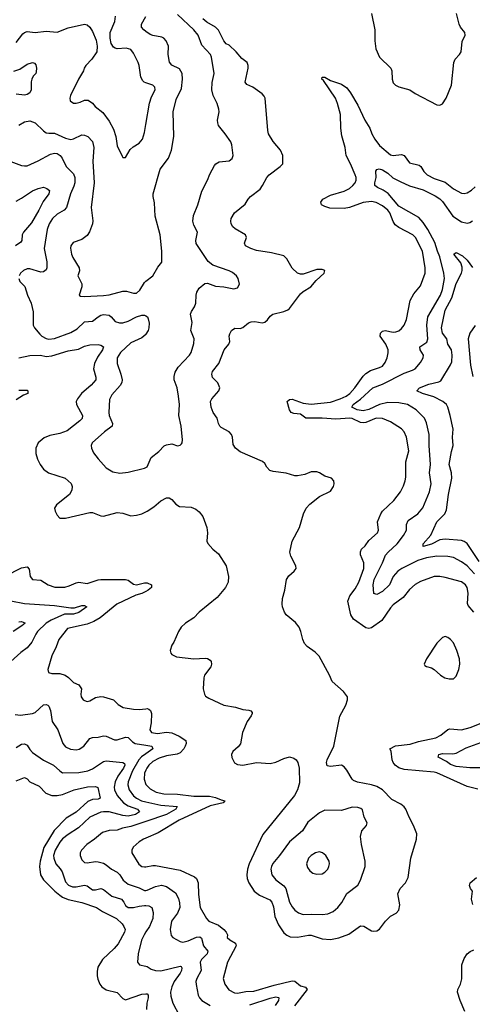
# Model space of a CAD drawing. Header units: inches. Extents: x 1173000 to 1307049, y 522583 to 678455.
# Tile 214 of 256: x 1219076 to 1222389, y 591142 to 598344. Entities that reach past the tile are written whole.
import ezdxf

# ---------------------------------------------------------------- set-up
doc = ezdxf.new("R2010")
doc.units = ezdxf.units.IN
doc.header["$MEASUREMENT"] = 0
doc.layers.add('B2519', color=7, linetype='Continuous')
doc.layers.add('B2529', color=7, linetype='Continuous')

msp = doc.modelspace()

# ---------------------------------------------------------------- linework, layer by layer
at = {"layer": 'B2519', "color": 5}
for points, elevation in [([(1220000, 597882.7), (1219987.1, 597887.1), (1219976.1, 597896.1), (1219962.8, 597922.8), (1219949.8, 598009.8), (1219942.4, 598030), (1219910, 598099.3), (1219890, 598126), (1219855.6, 598135.6), (1219790, 598131.1), (1219774.9, 598134.9), (1219762.6, 598142.6), (1219746.6, 598170), (1219738.3, 598210), (1219736.9, 598250), (1219773.1, 598330), (1219777.6, 598370)], 980), ([(1220000, 598258.7), (1219985.1, 598270), (1219967.4, 598290), (1219967.7, 598310), (1220000, 598367)], 960), ([(1219050, 598176), (1219098.9, 598241.1), (1219110, 598250.3), (1219130, 598256.5), (1219190, 598249.2), (1219270, 598259.1), (1219350, 598252), (1219430, 598284.9), (1219550, 598310.3), (1219570, 598306), (1219590, 598290.4), (1219610, 598257.1), (1219634.7, 598194.7), (1219642.2, 598150), (1219639.6, 598110), (1219603.8, 598056.2), (1219559.5, 598010), (1219547.4, 597990), (1219543.7, 597970), (1219505.2, 597910), (1219448.9, 597790), (1219441.7, 597770), (1219445.3, 597750), (1219470, 597733.7), (1219490, 597733.4), (1219519.4, 597740.6), (1219550, 597755.5), (1219576.1, 597756.1), (1219610, 597734), (1219628.2, 597710), (1219684.8, 597664.8), (1219730, 597601.6), (1219762.1, 597542.1), (1219779.8, 597490), (1219790, 597420.5), (1219824.8, 597344.8), (1219830, 597334.8), (1219850, 597334.8), (1219885.4, 597394.6), (1219906.3, 597413.7), (1219950, 597440.4), (1219974.3, 597470), (1219990, 597518), (1220000, 597577.7)], 980), ([(1219032.8, 597967.2), (1219077.1, 597982.9), (1219130, 598018), (1219170, 598031.3), (1219184.8, 598024.8), (1219193.3, 598013.3), (1219198.9, 597990), (1219197.4, 597962.6), (1219194.4, 597950), (1219174, 597930), (1219164, 597910), (1219159.1, 597890), (1219159.6, 597830), (1219150.4, 597810), (1219130, 597796.8), (1219110, 597791.7), (1219050, 597799.5)], 960), ([(1219068.7, 597571.3), (1219110, 597596.2), (1219150, 597604.4), (1219190, 597588.9), (1219250, 597530.3), (1219270, 597517.4), (1219290, 597512.9), (1219330, 597514.7), (1219410, 597478.5), (1219450, 597468.4), (1219470, 597472.4), (1219530, 597501.3), (1219550, 597500.2), (1219574, 597490), (1219610, 597452.4), (1219619.3, 597410), (1219610.2, 597310), (1219621.2, 597150), (1219599.7, 596970), (1219612, 596872.1), (1219609.1, 596850), (1219587.8, 596792.2), (1219570, 596765.4), (1219530, 596735.1), (1219466.6, 596713.4), (1219450.6, 596690), (1219448.2, 596671.8), (1219454, 596630), (1219464.4, 596604.4), (1219512.4, 596530), (1219512.7, 596507.3), (1219501, 596470), (1219530, 596412), (1219530.4, 596390), (1219510.7, 596330), (1219521.7, 596321.7), (1219550, 596318.3), (1219690, 596326.2), (1219730, 596331.8), (1219830, 596359), (1219858, 596358), (1219910, 596343.6), (1219930, 596344.6), (1219954.6, 596365.4), (1219990, 596422.4), (1220000, 596430.4)], 960), ([(1219010, 597306.5), (1219090, 597278.5), (1219110, 597274), (1219130, 597276.1), (1219210, 597311.4), (1219300.7, 597359.3), (1219330, 597368.5), (1219350, 597365.6), (1219372.7, 597350), (1219387.6, 597330), (1219416.9, 597270), (1219470, 597215.6), (1219478.9, 597190), (1219479.2, 597150), (1219473.3, 597126.7), (1219447.4, 597070), (1219419.1, 596970), (1219402, 596950), (1219350, 596920.7), (1219316, 596890), (1219291.6, 596850), (1219277.3, 596810), (1219255.7, 596670), (1219273.6, 596573.6), (1219274.7, 596530), (1219270, 596515.1), (1219250, 596499.5), (1219230, 596498), (1219150, 596520.4), (1219130, 596521), (1219104.4, 596510), (1219082.6, 596490), (1219072, 596470)], 940), ([(1219050, 597017.6), (1219090, 597038), (1219168.7, 597091.3), (1219210, 597108.3), (1219250, 597118.5), (1219275.5, 597110), (1219293.7, 597093.7), (1219289.2, 597070), (1219246.6, 597013.3), (1219216.1, 596950), (1219162.4, 596857.6), (1219102.9, 596790), (1219095, 596770), (1219091.6, 596730), (1219084.3, 596715.7), (1219045.5, 596690)], 920), ([(1219069.1, 596450), (1219077.6, 596430), (1219113.1, 596393.1), (1219132, 596330), (1219158.8, 596270), (1219174.1, 596205.9), (1219174.9, 596110), (1219185.3, 596090), (1219223.8, 596043.8), (1219238.3, 596030), (1219270, 596012.1), (1219290, 596007.8), (1219330, 596011.7), (1219450, 596056.3), (1219497.4, 596082.6), (1219550, 596133.6), (1219610, 596138), (1219650, 596171.3), (1219670, 596182.2), (1219690, 596186.4), (1219730, 596181.8), (1219746, 596170), (1219775.8, 596135.8), (1219805.6, 596125.6), (1219830, 596127.1), (1219870, 596138.3), (1219930, 596170.9), (1219970, 596183.1), (1219990, 596183.1), (1219998.5, 596178.5), (1220000, 596177.4)], 940), ([(1220000, 596044.3), (1219998.4, 596041.6), (1219970, 596016.5), (1219890, 595980.6), (1219812.6, 595910), (1219790.3, 595870.4), (1219790.2, 595830), (1219817.3, 595750), (1219824.8, 595710), (1219822.7, 595690), (1219812.4, 595667.6), (1219750, 595599.7), (1219733.3, 595566.7), (1219728.1, 595470), (1219731.4, 595450), (1219756.1, 595390), (1219751.6, 595370), (1219696.5, 595330), (1219605.5, 595250), (1219600.2, 595230), (1219601.5, 595210), (1219616.4, 595176.4), (1219650, 595132.2), (1219710, 595067), (1219756.7, 595036.7), (1219810, 595027.4), (1219870, 595033.4), (1219990, 595064.6), (1220000, 595068.8)], 940), ([(1219070, 595869.4), (1219150, 595887.5), (1219229.2, 595890.8), (1219270, 595881.5), (1219310, 595884.4), (1219430, 595920.9), (1219506.2, 595933.8), (1219550, 595956), (1219590, 595966.7), (1219650, 595969.1), (1219670, 595964.2), (1219688.4, 595950), (1219682.4, 595930), (1219644.7, 595875.3), (1219623.1, 595830), (1219617.2, 595790), (1219633.8, 595730), (1219632.6, 595710), (1219598.6, 595670), (1219529.2, 595610), (1219498.2, 595570), (1219490.2, 595550), (1219492, 595530), (1219535.9, 595450), (1219532.2, 595427.8), (1219516.9, 595410), (1219422.7, 595337.3), (1219370, 595317), (1219297.2, 595302.8), (1219255.3, 595284.7), (1219212, 595250), (1219194.6, 595210), (1219193.1, 595170), (1219205.2, 595130), (1219224.6, 595090), (1219250, 595055.3), (1219286, 595030), (1219409.3, 594989.3), (1219451.9, 594951.9), (1219461.1, 594930), (1219458.5, 594901.5), (1219439.3, 594870), (1219345.4, 594794.6), (1219330.4, 594770), (1219334.9, 594750), (1219350, 594721), (1219370, 594698.8), (1219410, 594697.1), (1219590, 594740.3), (1219610, 594738.9), (1219670, 594714), (1219690, 594711.4), (1219790, 594738.4), (1219830, 594733.7), (1219890, 594715.6), (1219930, 594719), (1219970, 594729.1), (1220000, 594744.1)], 920), ([(1219070, 595633.4), (1219130, 595632.9), (1219136.4, 595630), (1219136.4, 595610), (1219103, 595597), (1219050, 595564.5)], 880), ([(1218970, 594273.8), (1219090, 594334.5), (1219130, 594340.7), (1219144.4, 594324.5), (1219153.1, 594270), (1219170, 594250.3), (1219230, 594243.5), (1219284.9, 594210), (1219332.5, 594192.5), (1219406.9, 594193.1), (1219438.2, 594201.8), (1219490, 594225.5), (1219510, 594229.1), (1219570, 594220.7), (1219650, 594247.2), (1219670, 594248.3), (1219850, 594249.1), (1219870, 594244.6), (1219910, 594216.1), (1219930, 594211.3), (1219990, 594225.6), (1220000, 594224.7)], 880), ([(1220000, 594162.6), (1219970, 594147.9), (1219925.4, 594134.6), (1219786.3, 594070), (1219664.9, 593970), (1219618.3, 593941.7), (1219570, 593921.4), (1219425.5, 593890), (1219362, 593810), (1219343.7, 593756.3), (1219311.8, 593690), (1219280.7, 593590), (1219288, 593568), (1219310, 593562.4), (1219370, 593560.9), (1219408.3, 593548.3), (1219433.3, 593533.3), (1219470, 593496.4), (1219510, 593477.6), (1219528.2, 593450), (1219522.4, 593410), (1219525.3, 593390), (1219539.3, 593370), (1219550, 593363.1), (1219570, 593356.5), (1219590, 593361.3), (1219630, 593386.7), (1219670, 593394), (1219690, 593392), (1219762, 593370), (1219796.1, 593336.1), (1219834.1, 593314.1), (1219910, 593300.3), (1219950, 593298.6), (1220000, 593303.7)], 880), ([(1219010, 594092.9), (1219110, 594073.1), (1219330, 594058.4), (1219450, 594043.1), (1219476.8, 594043.2), (1219530, 594058.4), (1219550, 594058.6), (1219568.2, 594050), (1219510, 594007), (1219470, 593996.7), (1219404.7, 593995.3), (1219307.2, 593952.8), (1219270.1, 593930), (1219206.7, 593870), (1219192.9, 593850), (1219165.2, 593790), (1219131.1, 593748.9), (1219084.7, 593715.3), (1219012.2, 593650)], 860), ([(1219070, 593940.5), (1219090, 593941.4), (1219113.4, 593933.4), (1219115.2, 593930), (1219091.1, 593910), (1219029.1, 593870)], 840), ([(1219042.7, 593262.7), (1219082.7, 593257.3), (1219170, 593268.9), (1219190, 593277.3), (1219250, 593331.5), (1219270, 593334.9), (1219280.7, 593330), (1219290, 593322), (1219301.3, 593290), (1219313.1, 593210), (1219354.9, 593150), (1219391.3, 593050), (1219410, 593025.2), (1219447.3, 593007.3), (1219490, 593003.9), (1219511.5, 593008.5), (1219546, 593030), (1219590, 593086.4), (1219610, 593093.4), (1219650, 593095.3), (1219690, 593105), (1219710, 593103.9), (1219770, 593076.9), (1219790, 593077.3), (1219850, 593096.1), (1219870, 593093.4), (1219901.5, 593061.5), (1219922, 593050), (1220000, 593037.1)], 860), ([(1219050, 593021.6), (1219090, 593044.4), (1219110, 593047.7), (1219130, 593036.9), (1219150, 593004.7), (1219170, 592984.4), (1219250, 592927.1), (1219322.3, 592890), (1219368.7, 592848.7), (1219390, 592836.2), (1219510, 592838.4), (1219574.5, 592850), (1219610, 592863.2), (1219690, 592916.9), (1219710, 592922.6), (1219830, 592910.8), (1219842.2, 592902.2), (1219845.4, 592890), (1219835.8, 592870), (1219794.9, 592810), (1219775.2, 592770), (1219768.2, 592730), (1219770.6, 592710), (1219789.6, 592670), (1219835.3, 592615.3), (1219870, 592592.9), (1219938.2, 592570), (1219953.2, 592550), (1219923.1, 592530), (1219870, 592519.1), (1219830, 592523.6), (1219730, 592550.3), (1219690, 592550.9), (1219670, 592546.5), (1219589.2, 592510.8), (1219506.4, 592433.6), (1219430, 592384.9), (1219390, 592352.2), (1219370, 592328.7), (1219336.1, 592270), (1219324.4, 592230), (1219325.2, 592210), (1219340.7, 592170), (1219373.1, 592133.1), (1219387, 592110), (1219410, 592038.3), (1219433.6, 592013.6), (1219461.9, 592001.9), (1219490, 592002.1), (1219550, 592014.1), (1219570, 592009.3), (1219610, 591979.7), (1219630, 591978.8), (1219670, 591988.5), (1219690, 591981.8), (1219750, 591932), (1219820.9, 591910), (1219838.2, 591890), (1219850, 591864.9), (1219870, 591849.4), (1219910, 591849), (1219950, 591861), (1219990, 591865.2), (1220000, 591864.3)], 840), ([(1220000, 592974.6), (1219967.7, 592952.3), (1219948.8, 592930), (1219902.2, 592850), (1219870.1, 592770), (1219867.1, 592747.1), (1219876.2, 592710), (1219910, 592666.1), (1219929.7, 592649.7), (1219968.1, 592630), (1220000, 592623.1)], 860), ([(1219050, 592776.6), (1219110, 592802), (1219130, 592790.4), (1219150, 592768.9), (1219217.4, 592737.4), (1219267, 592687), (1219310, 592670.1), (1219349, 592669), (1219390, 592676.8), (1219474.5, 592710), (1219571.7, 592731.7), (1219630, 592735.2), (1219648.7, 592728.7), (1219663.7, 592650), (1219650, 592643.2), (1219610, 592639.6), (1219575.3, 592624.7), (1219490, 592548.3), (1219415.6, 592504.4), (1219327.4, 592412.6), (1219251.5, 592290), (1219226.2, 592190), (1219221.2, 592150), (1219229.3, 592089.3), (1219250, 592051.3), (1219332.6, 591970), (1219370, 591939.6), (1219390, 591926.3), (1219430, 591909.7), (1219530, 591886.8), (1219637.7, 591850), (1219681.2, 591821.2), (1219784, 591770), (1219826.3, 591730), (1219838.7, 591710), (1219847.4, 591690), (1219843.9, 591670), (1219795.7, 591584.3), (1219768.3, 591550), (1219682.3, 591470), (1219647.3, 591412.7), (1219641.8, 591381.8), (1219643.2, 591350), (1219646.9, 591326.9), (1219662.3, 591290), (1219677, 591270), (1219710, 591247.9), (1219788.2, 591228.2), (1219830, 591185.5), (1219850, 591174), (1219970, 591216), (1220000, 591218.1)], 820), ([(1220000, 592855.2), (1219990, 592831.5), (1219986.3, 592790), (1219999.7, 592750), (1220000, 592749.7)], 880), ([(1220000, 592479.8), (1219890, 592443.1), (1219829, 592431), (1219790, 592415.9), (1219730, 592413.3), (1219681.8, 592398.2), (1219624, 592350), (1219566.3, 592310), (1219527.4, 592270), (1219519.6, 592250), (1219519, 592230), (1219530, 592198), (1219550, 592180.3), (1219570, 592175.6), (1219630, 592185.8), (1219650, 592185.3), (1219690, 592173.8), (1219710, 592162.8), (1219747.6, 592130), (1219790, 592109.1), (1219808, 592090), (1219834, 592050), (1219870, 592021.6), (1219950, 591992.8), (1219990, 591973.4), (1220000, 591974.6)], 860), ([(1220000, 592358.2), (1219981.1, 592350), (1219950.3, 592330), (1219907.4, 592292.6), (1219896.1, 592270), (1219896.5, 592250), (1219948, 592168), (1219970, 592149.2), (1219990, 592146.5), (1220000, 592148.4)], 880), ([(1220000, 591671.2), (1219986, 591650), (1219967.8, 591610), (1219944.2, 591510), (1219937, 591450), (1219951.8, 591431.8), (1220000, 591420.1)], 840)]:
    msp.add_lwpolyline(points, dxfattribs=dict(at, elevation=elevation))
at = {"layer": 'B2529', "color": 5}
for points, elevation in [([(1220000, 595068.8), (1220010, 595073), (1220038.8, 595141.2), (1220094.7, 595185.3), (1220133.6, 595226.4), (1220150, 595235.3), (1220190, 595240.4), (1220232, 595228), (1220249.3, 595230.7), (1220259.5, 595240.5), (1220265.2, 595250), (1220266.6, 595270), (1220257.7, 595370), (1220240.5, 595450), (1220244.7, 595530), (1220238.8, 595590), (1220228.1, 595650), (1220206.3, 595710), (1220205.7, 595734.3), (1220213.9, 595766.1), (1220236.9, 595803.1), (1220317.7, 595890), (1220330, 595910.7), (1220350, 595974.8), (1220351.8, 596010), (1220327.8, 596070), (1220338.3, 596130), (1220326.9, 596190), (1220332.4, 596210), (1220355.4, 596244.6), (1220365.2, 596270), (1220366.6, 596330), (1220372.6, 596350), (1220390, 596380.4), (1220430, 596414.9), (1220450, 596417.1), (1220510, 596396), (1220570, 596390.3), (1220644.1, 596375.9), (1220670, 596382.8), (1220685.2, 596410), (1220675.1, 596450), (1220662, 596470), (1220634.1, 596494.1), (1220610, 596507.8), (1220490, 596547.6), (1220456, 596576), (1220368, 596708), (1220365.8, 596730), (1220377.3, 596790), (1220350, 596840.9), (1220342.3, 596870), (1220348.8, 596911.2), (1220380.4, 596990), (1220408, 597090), (1220449.6, 597170), (1220466.7, 597213.3), (1220502.8, 597277.2), (1220512.3, 597290), (1220535.6, 597304.4), (1220610, 597312.7), (1220630, 597328), (1220638, 597350), (1220628.3, 597428.3), (1220620.5, 597450), (1220580.5, 597510), (1220531.5, 597570), (1220526, 597590), (1220524.8, 597610), (1220535.8, 597670), (1220532.8, 597690), (1220520.4, 597730), (1220491.9, 597790), (1220481.7, 597830), (1220485.6, 597885.6), (1220499.2, 597950), (1220480.8, 598070), (1220471.9, 598090), (1220410, 598158.2), (1220383.1, 598230), (1220350.8, 598270), (1220230, 598381.5)], 940), ([(1220000, 594744.1), (1220010, 594749.1), (1220058.6, 594781.4), (1220110, 594825.3), (1220150, 594846.7), (1220170, 594846), (1220190, 594835.5), (1220219.7, 594799.7), (1220244.4, 594784.4), (1220330, 594778.2), (1220364.4, 594764.4), (1220390, 594744), (1220416.3, 594710), (1220445.8, 594630), (1220450.3, 594590), (1220446, 594530), (1220452.1, 594512.1), (1220490.2, 594470.2), (1220530, 594438), (1220587.2, 594350), (1220605.3, 594270), (1220601.1, 594230), (1220582, 594190), (1220522.4, 594117.6), (1220390.3, 594010), (1220350.3, 593970), (1220290, 593928.7), (1220258.7, 593901.3), (1220239, 593870), (1220204.4, 593790), (1220190, 593769.3), (1220177.6, 593730), (1220182.4, 593710), (1220190, 593700.5), (1220223.2, 593683.2), (1220350, 593668.3), (1220433.3, 593673.3), (1220451.1, 593671.1), (1220470, 593660.4), (1220477.4, 593650), (1220480.9, 593630), (1220474.9, 593610), (1220429.4, 593550.6), (1220422.6, 593530), (1220418.5, 593450), (1220428.9, 593410), (1220436.9, 593396.9), (1220460.2, 593380.2), (1220570, 593330.2), (1220654.9, 593314.9), (1220710, 593298.5), (1220754, 593294), (1220768.3, 593288.3), (1220776.5, 593276.5), (1220778.4, 593270), (1220770, 593253.2), (1220739.6, 593210), (1220707.2, 593130), (1220692.2, 593047.8), (1220675.7, 593024.3), (1220637, 592990), (1220627, 592970), (1220627.7, 592947.7), (1220648, 592908), (1220670, 592897), (1220710, 592891.7), (1220810, 592911.3), (1220910, 592903.2), (1220950, 592914), (1221010, 592940.7), (1221050, 592952.4), (1221082.6, 592942.6), (1221099.3, 592930), (1221112.4, 592910), (1221120.3, 592870), (1221122.7, 592762.8), (1221110.2, 592710), (1221086, 592670), (1220855.8, 592384.2), (1220755.9, 592170), (1220743.5, 592130), (1220739.3, 592090), (1220741.9, 592061.8), (1220752.2, 592030), (1220791.4, 591970), (1220830, 591940.6), (1220906.1, 591906.1), (1220921.5, 591890), (1220934, 591854.1), (1220943.3, 591783.3), (1220970, 591722.6), (1221010, 591663.6), (1221030, 591646.9), (1221055.5, 591635.5), (1221110, 591632.4), (1221190, 591648.1), (1221210, 591648), (1221290, 591619.8), (1221350, 591616.3), (1221411.4, 591628.6), (1221484, 591656), (1221570, 591716), (1221594.3, 591714.3), (1221650, 591679.5), (1221662.9, 591677.1), (1221690, 591680.4), (1221710, 591690.6), (1221752, 591750), (1221790, 591785.5), (1221831.1, 591808.9), (1221850, 591831.3), (1221856.9, 591870), (1221842.6, 591950), (1221859.7, 591990), (1221899.1, 592030), (1221919.3, 592070), (1221938.5, 592210), (1221979.8, 592350), (1221982.8, 592390), (1221959.1, 592450), (1221926, 592510), (1221901.5, 592570), (1221890, 592585.3), (1221866, 592606), (1221800.7, 592640.7), (1221730, 592709.8), (1221690, 592734), (1221650, 592748), (1221547.5, 592767.5), (1221518.9, 592778.9), (1221508.3, 592788.3), (1221470, 592855.1), (1221450, 592878.7), (1221432.3, 592890), (1221350, 592880.8), (1221327.1, 592887.1), (1221322, 592910), (1221325.1, 592930), (1221375.1, 593030), (1221419.7, 593250), (1221463, 593330), (1221474.7, 593370), (1221475.1, 593390), (1221446, 593430), (1221363.1, 593503.1), (1221343, 593550), (1221268.3, 593688.3), (1221238.2, 593718.2), (1221180.2, 593760.2), (1221160.9, 593780.9), (1221147.1, 593810), (1221134, 593870), (1221120.9, 593900.9), (1221095.5, 593935.5), (1221027.3, 593990), (1221013.3, 594010), (1221000.5, 594050), (1220996.9, 594070), (1221000.3, 594110), (1221016.4, 594170), (1221028.7, 594250), (1221045.1, 594274.9), (1221085.1, 594310), (1221098.4, 594330), (1221097.6, 594350), (1221060.8, 594420.8), (1221053.7, 594450), (1221069.7, 594530), (1221124.2, 594630), (1221152.8, 594730), (1221173, 594770), (1221199.1, 594800.9), (1221270, 594857), (1221350, 594894.8), (1221372.7, 594930), (1221377.2, 594950), (1221375.3, 594970), (1221358, 594990), (1221310, 595004.5), (1221269.8, 595029.8), (1221250, 595036.8), (1221210, 595036.1), (1221163.7, 595016.3), (1221110, 595006.6), (1221090, 595007.8), (1221027.2, 595027.2), (1220930, 595039.1), (1220906.8, 595046.8), (1220885.1, 595070), (1220870, 595098.4), (1220853, 595113), (1220690, 595182), (1220654.3, 595210), (1220637.4, 595237.4), (1220633.3, 595290), (1220626.9, 595310), (1220609.6, 595330), (1220550, 595360.5), (1220539.7, 595370), (1220529.8, 595390), (1220522.4, 595430), (1220491.8, 595471.8), (1220476.8, 595510), (1220472.8, 595550), (1220482.8, 595570), (1220533.7, 595630), (1220540.4, 595650), (1220527.2, 595687.2), (1220486.5, 595726.5), (1220481.1, 595750), (1220488.2, 595771.8), (1220532.7, 595830), (1220572.7, 595930), (1220606.2, 595970), (1220612.8, 595990), (1220609.8, 596030), (1220612.8, 596047.2), (1220627, 596070), (1220650, 596086.4), (1220690, 596086), (1220710, 596093.4), (1220750, 596127.2), (1220770, 596134.9), (1220795.9, 596135.9), (1220850, 596127), (1220870, 596130.4), (1220890, 596148.2), (1220910, 596175.8), (1220929.8, 596190.2), (1221009.8, 596210.2), (1221038.3, 596221.7), (1221050, 596230.4), (1221130, 596339.6), (1221150, 596356.5), (1221206, 596390), (1221244.8, 596435.3), (1221305.2, 596490), (1221308.7, 596510), (1221290, 596517), (1221250, 596516.2), (1221150, 596483), (1221130, 596482.4), (1221110, 596489.6), (1221070, 596527.3), (1221030, 596594.5), (1221010, 596615.8), (1220919.1, 596639.1), (1220810, 596655.2), (1220767.3, 596670), (1220729.3, 596690), (1220720.7, 596710), (1220736.3, 596750), (1220727.8, 596770), (1220653.8, 596813.8), (1220636.4, 596830), (1220624.4, 596850), (1220620.4, 596870), (1220622.6, 596890), (1220648, 596932.1), (1220725.3, 596994.7), (1220748.1, 597031.9), (1220765.6, 597050), (1220835.6, 597104.5), (1220854, 597130), (1220884, 597190), (1220902, 597210), (1220982.9, 597270), (1221002, 597290), (1221000.7, 597350), (1220984.2, 597390), (1220930, 597454), (1220898, 597510), (1220892.7, 597532.7), (1220872.6, 597770), (1220865.3, 597785.3), (1220850, 597802.4), (1220781.3, 597850), (1220738.7, 597870), (1220725.9, 597885.9), (1220746.9, 597990), (1220746.9, 598010), (1220739.7, 598030), (1220701.1, 598061.1), (1220660.3, 598110), (1220610, 598157.8), (1220586.8, 598166.8), (1220570, 598188.7), (1220530, 598266.1), (1220510, 598288.6), (1220444.7, 598324.7), (1220416.5, 598350)], 920), ([(1221650.2, 598390), (1221676.1, 598270), (1221675.2, 598190), (1221682.7, 598130), (1221708.7, 598068.7), (1221792.3, 597990), (1221799.7, 597970), (1221801.3, 597910), (1221810, 597881.6), (1221826, 597866), (1221850, 597854), (1221931.4, 597831.4), (1221970, 597803.1), (1222130, 597721.3), (1222150, 597718.4), (1222170, 597728), (1222197.7, 597770), (1222235.4, 597864.6), (1222252.9, 598030), (1222263.9, 598056.1), (1222295.4, 598090), (1222306.6, 598110), (1222314.5, 598185.5), (1222335.1, 598230), (1222333.3, 598250), (1222301.3, 598290), (1222291.2, 598310), (1222272.3, 598390)], 920), ([(1220000, 596430.4), (1220049.7, 596470), (1220086.2, 596533.8), (1220115.6, 596570), (1220115.3, 596650), (1220103.5, 596770), (1220067.3, 596907.2), (1220063.3, 597003.3), (1220052.1, 597050), (1220052, 597070), (1220103.1, 597250), (1220164, 597330), (1220187.3, 597390), (1220204, 597490), (1220199.8, 597670), (1220221, 597759), (1220260, 597840), (1220267.3, 597910), (1220264.2, 597950), (1220245.4, 597985.4), (1220190, 598011.6), (1220173.1, 598033.1), (1220161.6, 598090), (1220164.2, 598150), (1220148, 598190), (1220129.8, 598209.8), (1220116.5, 598216.5), (1220050, 598227.2), (1220030, 598235.9), (1220000, 598258.7)], 960), ([(1222399, 594010), (1222358.8, 594058.8), (1222353.9, 594073.9), (1222358.7, 594150), (1222350.5, 594190), (1222338.2, 594210), (1222310, 594232.9), (1222190, 594264.1), (1222150, 594270.9), (1222110, 594270.9), (1222010, 594235), (1221970, 594213.6), (1221930, 594176.4), (1221882.7, 594117.3), (1221810, 594064), (1221790, 594042.7), (1221727.3, 593950), (1221650, 593895), (1221630, 593890.8), (1221610, 593896.1), (1221518.5, 593958.5), (1221500.2, 593990), (1221477.5, 594090), (1221492.1, 594130), (1221530, 594180.6), (1221557.1, 594230), (1221593.7, 594330), (1221595, 594370), (1221570.6, 594430), (1221569.3, 594450.7), (1221578.2, 594470), (1221604, 594496), (1221630, 594535.3), (1221695.8, 594590), (1221702.6, 594610), (1221694.2, 594670), (1221719.8, 594730), (1221732.3, 594750), (1221813, 594827), (1221862, 594890), (1221884.7, 594935.3), (1221898, 594970), (1221902.3, 594997.7), (1221901.6, 595110), (1221923.4, 595190), (1221906.5, 595290), (1221890, 595328.2), (1221870, 595352), (1221790, 595403.1), (1221730, 595425.8), (1221685.5, 595430), (1221610, 595398.8), (1221590, 595395.1), (1221570, 595398.1), (1221510, 595427.1), (1221491.2, 595428.8), (1221390, 595422.5), (1221290, 595429.5), (1221170, 595429.9), (1221130, 595458.8), (1221083.5, 595463.5), (1221063.5, 595470), (1221050.6, 595490), (1221032.8, 595550), (1221050, 595566), (1221070, 595567.3), (1221150, 595538.7), (1221210, 595532.3), (1221350, 595546.4), (1221422.4, 595570), (1221466.2, 595590), (1221492.3, 595610), (1221528.8, 595650), (1221590, 595736.3), (1221610, 595757.1), (1221642.8, 595777.2), (1221710, 595799.2), (1221730, 595810.3), (1221750, 595836.4), (1221764.8, 595870), (1221772.4, 595907.6), (1221771.8, 595928.2), (1221755.2, 595970), (1221714.6, 596030), (1221716.4, 596050), (1221730, 596065.7), (1221750, 596071.3), (1221810, 596058.4), (1221830, 596061.6), (1221850, 596069.2), (1221870, 596084), (1221890, 596108.7), (1221907, 596150), (1221934, 596290), (1221960.9, 596339.1), (1222010, 596398.4), (1222043.1, 596490), (1222043.5, 596530), (1222025, 596650), (1221972.6, 596750), (1221953.3, 596770), (1221850, 596823.7), (1221823.5, 596843.5), (1221808.7, 596868.7), (1221785, 596930), (1221770, 596950.5), (1221730, 596983.2), (1221685.7, 597005.7), (1221650, 597014.5), (1221590, 597006.9), (1221490.5, 596970.5), (1221450, 596963.9), (1221346.4, 596966.4), (1221310, 596976.8), (1221285.1, 596990), (1221280.3, 597010), (1221293.8, 597030), (1221350, 597061.3), (1221450, 597089.6), (1221489.8, 597110), (1221514.4, 597130), (1221530.7, 597150), (1221539, 597170), (1221538.6, 597190), (1221531.3, 597210), (1221496.3, 597290), (1221464.2, 597350), (1221457, 597410), (1221433.3, 597493.3), (1221425.8, 597550), (1221423.1, 597650), (1221402.8, 597730), (1221386.2, 597770), (1221298.9, 597898.9), (1221287.1, 597910), (1221290, 597924.7), (1221310, 597923), (1221350, 597899.5), (1221430, 597872), (1221470, 597845.8), (1221496.6, 597810), (1221550, 597718), (1221602.6, 597610), (1221638.9, 597550), (1221653, 597510), (1221674.9, 597470), (1221710, 597422.9), (1221790, 597355.5), (1221810, 597349.5), (1221870, 597358.5), (1221890, 597351.3), (1221930, 597296.9), (1221999.3, 597279.3), (1222010.7, 597270.7), (1222033.1, 597233.1), (1222058.9, 597210), (1222110, 597182.7), (1222190, 597155), (1222250, 597106.2), (1222310, 597074.7), (1222330, 597072.3), (1222350, 597076.5), (1222383.2, 597096.8), (1222410, 597120.2)], 880), ([(1220000, 597577.7), (1220026.1, 597733.9), (1220041, 597779), (1220068.3, 597830), (1220065.7, 597850), (1220050, 597865.7), (1220000, 597882.7)], 980), ([(1222404.2, 594290), (1222350, 594349.2), (1222310, 594378.8), (1222250, 594409.1), (1222210, 594418.5), (1222130, 594421.1), (1222052.6, 594407.4), (1221990, 594388.5), (1221873.4, 594330), (1221843.6, 594310), (1221808.8, 594270), (1221781.7, 594210), (1221730, 594161.5), (1221690, 594139.8), (1221667.1, 594147.1), (1221662.3, 594210), (1221670.5, 594250), (1221731.4, 594370), (1221753.9, 594426.1), (1221772.9, 594450), (1221839.5, 594510), (1221886.1, 594570), (1221905.7, 594610), (1221907.4, 594652.6), (1221919.7, 594680.3), (1221990, 594730.2), (1222027.5, 594772.5), (1222074.4, 594890), (1222087.3, 594950), (1222075.8, 595030), (1222082, 595090), (1222072.5, 595230), (1222073.6, 595310), (1222054.3, 595394.3), (1222038, 595430), (1221978.5, 595490), (1221913.3, 595530), (1221850, 595542.3), (1221770, 595543.4), (1221710, 595529.9), (1221630, 595492), (1221590, 595481.9), (1221544.7, 595490), (1221507, 595510), (1221515.9, 595530), (1221571.1, 595568.9), (1221660.4, 595650), (1221730, 595679), (1221890, 595757.6), (1221950, 595779.2), (1221969.1, 595790.9), (1222010, 595837), (1222029.8, 595870), (1222030.9, 595890), (1222007.1, 595930), (1222005.1, 595950), (1222054.5, 595985.5), (1222063.7, 596010), (1222054.6, 596110), (1222062.5, 596170), (1222155.3, 596330), (1222169.3, 596370), (1222185.2, 596450), (1222180.4, 596490), (1222151.4, 596610), (1222132.7, 596650), (1222114.2, 596714.2), (1222063.5, 596810), (1222030, 596861.6), (1221995.9, 596895.9), (1221850, 596980.8), (1221771.5, 597071.5), (1221736.8, 597096.8), (1221695.7, 597115.7), (1221676, 597130), (1221675, 597150), (1221683.7, 597190), (1221683, 597237), (1221690, 597248), (1221706.6, 597253.4), (1221730, 597245.7), (1221770, 597220.3), (1221807.6, 597187.6), (1221859.6, 597159.6), (1221928.8, 597128.8), (1222030, 597100.1), (1222116.7, 597056.7), (1222150, 597033.8), (1222170, 597013.8), (1222247.1, 596907.1), (1222310, 596865.8), (1222350, 596855.5), (1222370, 596860.5), (1222390, 596872.1)], 860), ([(1222439.7, 594379.7), (1222350, 594512.4), (1222330, 594527.4), (1222310, 594533.4), (1222190, 594544.9), (1222150, 594538.3), (1222090, 594507.3), (1222029.2, 594490), (1222029.7, 594510), (1222085.6, 594574.4), (1222128.2, 594670), (1222187.7, 594730), (1222200.2, 594759.8), (1222213.4, 594870), (1222239.1, 594990), (1222236.5, 595030), (1222219.9, 595090), (1222235.6, 595184.4), (1222247.8, 595230), (1222244.5, 595290), (1222248.7, 595350), (1222227.3, 595450), (1222209.8, 595510), (1222199.3, 595530), (1222171.7, 595551.7), (1222105.7, 595585.7), (1222024.5, 595610), (1221982, 595630), (1222002.9, 595650), (1222070, 595676.8), (1222144.5, 595695.5), (1222157.3, 595702.7), (1222230, 595820.3), (1222237.8, 595842.2), (1222241.1, 595890), (1222235.6, 595930), (1222209.9, 595969.9), (1222201.6, 596010), (1222169.9, 596050), (1222161.8, 596090), (1222190, 596220.3), (1222237.7, 596310), (1222270, 596413.7), (1222308.5, 596490), (1222314, 596510), (1222314.6, 596534.6), (1222304.9, 596564.9), (1222252.7, 596630), (1222270, 596640.4), (1222315.9, 596615.9), (1222350, 596584.9), (1222390, 596532.2)], 840), ([(1220000, 596177.4), (1220010.2, 596170.2), (1220016.9, 596156.9), (1220024, 596124), (1220021.1, 596090), (1220015.2, 596070), (1220000, 596044.3)], 940), ([(1222410, 596106.9), (1222369.5, 596050.5), (1222358.4, 596010), (1222376, 595816), (1222393.1, 595733.1)], 840), ([(1220000, 594224.7), (1220010, 594223.7), (1220040.9, 594210), (1220040.7, 594190), (1220015.2, 594170), (1220000, 594162.6)], 880), ([(1220000, 593303.7), (1220010, 593304.7), (1220020.2, 593300.2), (1220033.8, 593290), (1220040.2, 593270), (1220039, 593201), (1220029, 593150), (1220041.6, 593130), (1220083.5, 593123.5), (1220150, 593132.9), (1220190, 593128.7), (1220244.1, 593104.1), (1220290.9, 593070.9), (1220294.7, 593050), (1220288.1, 593030), (1220277.5, 593010), (1220250, 592981.4), (1220228.6, 592971.4), (1220150, 592958.3), (1220096.8, 592943.2), (1220050, 592917.6), (1220020.2, 592890), (1220006.3, 592870), (1220000, 592855.2)], 880), ([(1222430, 592715.3), (1222350, 592735.8), (1222130, 592835.7), (1222110, 592841), (1221890, 592860.7), (1221850, 592872), (1221823.9, 592890), (1221808.9, 592910), (1221801.4, 592930), (1221794.8, 592994.8), (1221786, 593010), (1221827.1, 593032.9), (1221934.5, 593045.5), (1221995.4, 593064.6), (1222120.7, 593090), (1222157.4, 593110), (1222209, 593151), (1222223.9, 593156.1), (1222308.6, 593148.6), (1222373.7, 593166.3), (1222550, 593237.8)], 880), ([(1220000, 593037.1), (1220043.1, 593030), (1220051.1, 593010), (1220000, 592974.6)], 860), ([(1222470, 592871.8), (1222370, 592872.9), (1222270, 592881.7), (1222230, 592895.8), (1222198.6, 592918.6), (1222139.7, 592950), (1222143, 592970), (1222170, 592975.7), (1222245.8, 592974.2), (1222270, 592979.7), (1222342.6, 593017.4), (1222450, 593058.2)], 860), ([(1220000, 592749.7), (1220030, 592718), (1220074.5, 592694.5), (1220130, 592680.4), (1220230, 592679.3), (1220350, 592664.4), (1220464.9, 592664.9), (1220510, 592655.7), (1220550, 592637.1), (1220577.3, 592630), (1220565.5, 592614.5), (1220470, 592594.8), (1220243.6, 592490), (1220090, 592397.3), (1220000, 592358.2)], 880), ([(1220000, 592623.1), (1220110, 592599.1), (1220227.7, 592590), (1220217.7, 592570), (1220150, 592529.9), (1220000, 592479.8)], 860), ([(1220000, 592148.4), (1220050, 592157.7), (1220070, 592156.3), (1220250, 592122.2), (1220354.6, 592074.6), (1220370, 592062.6), (1220382, 592030), (1220384.4, 591944.5), (1220395.8, 591850), (1220442, 591770), (1220461.3, 591750), (1220530, 591720.4), (1220569.2, 591690), (1220587.9, 591670), (1220596, 591650), (1220594.9, 591630), (1220613.8, 591613.8), (1220656.1, 591590), (1220661.1, 591570), (1220596, 591450), (1220566.2, 591330), (1220576.5, 591290), (1220607.7, 591247.7), (1220647.1, 591227.1), (1220670, 591222.5), (1220730, 591235.1), (1220790, 591238.1), (1220937.8, 591282.2), (1221070, 591312.7), (1221090, 591311), (1221130, 591277.7), (1221167.6, 591267.6), (1221178.8, 591250), (1221087.3, 591130)], 880), ([(1220000, 591974.6), (1220010, 591975.9), (1220070, 592004.7), (1220112.7, 592012.7), (1220150, 592003.7), (1220217.2, 591957.2), (1220237, 591917), (1220245.4, 591885.4), (1220247.7, 591850), (1220231.7, 591808.3), (1220188.1, 591750), (1220178.3, 591690), (1220184.9, 591645), (1220196.3, 591630), (1220250, 591602), (1220270, 591597.3), (1220310, 591607.1), (1220370, 591632.7), (1220394.9, 591634.9), (1220407, 591627), (1220420.1, 591570), (1220452.4, 591530), (1220449.2, 591510), (1220406.7, 591470), (1220397.1, 591450), (1220404.6, 591390), (1220371.8, 591330), (1220366, 591310), (1220366.4, 591286.4), (1220382.2, 591210), (1220391.7, 591190), (1220410, 591169.1), (1220470, 591134)], 860), ([(1222393, 591872.9), (1222383.4, 591910), (1222389.8, 591970), (1222375.6, 591990), (1222368.7, 592010), (1222371.9, 592030), (1222418, 592070)], 880), ([(1220000, 591864.3), (1220022.1, 591862.1), (1220042.7, 591850), (1220053.7, 591813.7), (1220050.1, 591770), (1220025.7, 591710), (1220000, 591671.2)], 840), ([(1222333.2, 591090), (1222299.4, 591170), (1222280.7, 591230), (1222283.5, 591250), (1222301.6, 591290), (1222311.3, 591328.7), (1222312.9, 591430), (1222330, 591476.3), (1222349.8, 591510.2), (1222372.3, 591527.7), (1222400.7, 591539.3)], 880), ([(1220000, 591420.1), (1220010, 591417.6), (1220039, 591399), (1220070, 591388.1), (1220110, 591387.9), (1220250, 591421.7), (1220257.5, 591417.5), (1220262.6, 591410), (1220260.7, 591390), (1220251, 591370), (1220207.3, 591310), (1220188.8, 591270), (1220179.1, 591230), (1220181.1, 591201.1), (1220197.7, 591150), (1220243.4, 591063.3)], 840), ([(1220000, 591218.1), (1220010, 591218.9), (1220015.6, 591210), (1220016.6, 591190), (1220005.9, 591150), (1220004.2, 591104.2)], 820), ([(1220761, 591139), (1220910, 591187), (1220950, 591195.5), (1220970, 591191.8), (1220972.7, 591190), (1220971.1, 591170), (1220946.1, 591133.9)], 860)]:
    msp.add_lwpolyline(points, dxfattribs=dict(at, elevation=elevation))
for points, elevation in [([(1222190, 593831.1), (1222170, 593825.4), (1222130, 593783.9), (1222054, 593670), (1222036, 593630), (1222040.7, 593620.7), (1222053.4, 593613.4), (1222090, 593602.4), (1222110, 593590.4), (1222155.8, 593550), (1222188.2, 593530), (1222218, 593522), (1222250, 593523.7), (1222270, 593542), (1222289.8, 593590), (1222296.1, 593630), (1222293.8, 593670), (1222275.8, 593730), (1222250, 593785.4), (1222229.9, 593809.9), (1222210, 593824.7)], 920), ([(1221510, 592583.1), (1221430, 592560.4), (1221310, 592562.6), (1221270, 592542.6), (1221184.7, 592475.3), (1221144.9, 592410), (1221050.1, 592329.9), (1220978.2, 592230), (1220928.9, 592171.1), (1220918.2, 592150), (1220913.2, 592130), (1220920.7, 592090), (1220950, 592052.9), (1221009.5, 592009.5), (1221024.5, 591990), (1221051.1, 591890), (1221070, 591855.3), (1221090.3, 591830), (1221116.4, 591810), (1221150, 591799.3), (1221210, 591801.8), (1221290, 591797.8), (1221330, 591804.2), (1221370, 591821.5), (1221405.1, 591850), (1221434.1, 591885.9), (1221470, 591953.7), (1221550, 592012.4), (1221571.3, 592050), (1221604.4, 592150), (1221605.3, 592190), (1221577.4, 592310), (1221571.3, 592370), (1221580.5, 592410), (1221615.1, 592450), (1221619.5, 592470), (1221597.7, 592510), (1221583.8, 592563.8), (1221573.1, 592573.1), (1221550, 592581.7)], 940), ([(1221270, 592256.3), (1221240.7, 592250), (1221210, 592231.1), (1221190.4, 592210), (1221175.5, 592170), (1221183.4, 592143.4), (1221199, 592119), (1221221.7, 592101.7), (1221250, 592093), (1221290, 592097.1), (1221310, 592108.2), (1221330, 592130.8), (1221339.6, 592150), (1221342.9, 592170), (1221341.6, 592190), (1221317.6, 592230), (1221291, 592251)], 960)]:
    msp.add_lwpolyline(points, close=True, dxfattribs=dict(at, elevation=elevation))

doc.saveas('drawing.dxf')
